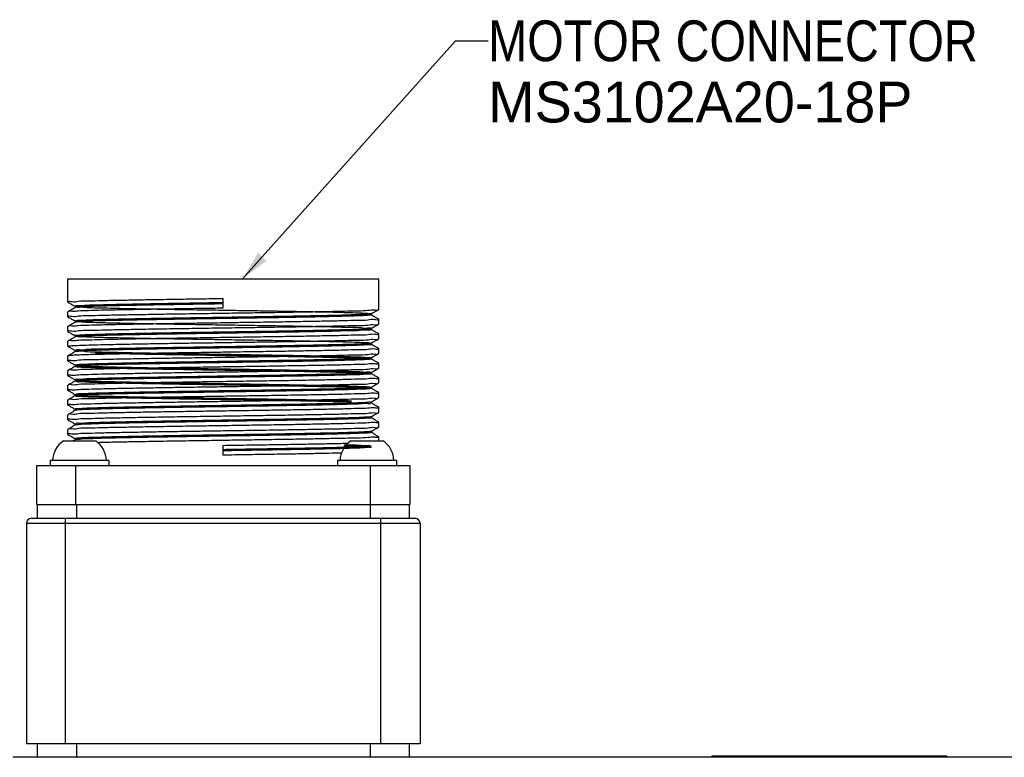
# Model space of a CAD drawing. Extents: x -75 to 555, y -102 to 343.
# Tile 12 of 24: x 169 to 229, y 234 to 279. Entities that reach past the tile are written whole.
import ezdxf
from ezdxf.enums import TextEntityAlignment as Align

# ---------------------------------------------------------------- set-up
doc = ezdxf.new("R2010")
doc.units = 0
doc.header["$LTSCALE"] = 23.1
doc.header["$MEASUREMENT"] = 0
doc.layers.get('0').update_dxf_attribs({"linetype": 'CONTINUOUS'})
doc.layers.add('8_ALL_NOTES_BALLOONS_SYMBOLS_GT', color=7, linetype='CONTINUOUS')
doc.styles.add('TEXTSTYLE_0', font='txt', dxfattribs={"width": 0.8})

msp = doc.modelspace()

# ---------------------------------------------------------------- linework, layer by layer
at = {"color": 7, "linetype": 'Continuous'}
for p, q in [((171.642018, 261.46114), (171.642018, 262.88614)), ((171.642129, 262.88614), (190.691906, 262.88614)), ((190.692018, 261.01114), (190.692018, 262.88614)), ((171.645247, 261.45741), (171.642018, 261.46114)), ((181.167018, 261.08614), (181.167018, 261.68614)), ((171.645247, 260.86487), (171.642018, 260.86114)), ((171.642018, 260.56114), (171.642018, 260.86114)), ((172.105603, 261.191528), (172.105828, 261.191401)), ((172.105769, 261.130846), (172.105603, 261.130751)), ((172.107597, 261.132048), (172.105769, 261.130846)), ((190.221782, 260.736022), (190.228221, 260.741409)), ((190.228432, 260.741528), (190.228221, 260.741409)), ((190.228329, 260.680811), (190.228432, 260.680752)), ((190.688788, 261.00741), (190.692018, 261.01114)), ((171.645247, 260.55741), (171.642018, 260.561152)), ((172.105603, 260.291528), (172.105814, 260.291409)), ((172.105707, 260.230811), (172.105603, 260.230752)), ((172.108045, 260.232381), (172.105707, 260.230811)), ((190.688788, 260.41487), (190.692018, 260.41114)), ((190.688788, 260.10741), (190.692018, 260.111136)), ((190.692018, 260.11114), (190.692018, 260.41114)), ((171.645247, 259.96487), (171.642018, 259.961152)), ((171.642018, 259.661139), (171.642018, 259.96114)), ((171.645247, 259.657409), (171.642018, 259.661128)), ((190.221782, 259.836021), (190.228221, 259.841408)), ((190.228432, 259.841528), (190.228221, 259.841408)), ((190.228329, 259.78081), (190.228432, 259.780751)), ((190.688788, 259.51487), (190.692018, 259.511136)), ((190.692018, 259.211139), (190.692018, 259.51114)), ((171.645247, 259.064869), (171.642018, 259.061128)), ((171.642018, 258.76114), (171.642018, 259.061139)), ((172.105603, 259.391528), (172.105824, 259.391402)), ((172.105753, 259.330836), (172.105603, 259.330751)), ((172.107718, 259.332136), (172.105753, 259.330836)), ((190.221782, 258.936021), (190.228221, 258.941408)), ((190.228432, 258.941528), (190.228221, 258.941408)), ((190.228329, 258.88081), (190.228432, 258.880751)), ((190.688788, 259.207409), (190.692018, 259.21114)), ((171.645247, 258.757409), (171.642018, 258.761138)), ((172.105603, 258.491528), (172.105814, 258.491408)), ((172.105706, 258.43081), (172.105603, 258.430751)), ((172.108045, 258.432381), (172.105706, 258.43081)), ((190.688788, 258.614869), (190.692018, 258.61114)), ((190.688788, 258.30741), (190.692018, 258.31114)), ((190.692018, 258.31114), (190.692018, 258.611139)), ((171.645247, 258.16487), (171.642018, 258.161138)), ((171.642018, 257.86114), (171.642018, 258.16114)), ((171.645247, 257.85741), (171.642018, 257.861147)), ((190.221782, 258.036022), (190.228222, 258.041409)), ((190.228432, 258.041528), (190.228222, 258.041409)), ((190.228329, 257.980811), (190.228432, 257.980752)), ((190.688788, 257.71487), (190.692018, 257.71114)), ((190.692018, 257.41114), (190.692018, 257.71114)), ((171.645247, 257.26487), (171.642018, 257.261147)), ((171.642018, 256.96114), (171.642018, 257.26114)), ((172.105603, 257.591528), (172.105827, 257.591401)), ((172.105763, 257.530843), (172.105603, 257.530752)), ((172.107637, 257.532078), (172.105763, 257.530843)), ((190.221782, 257.136022), (190.228221, 257.141408)), ((190.228432, 257.141528), (190.228221, 257.141408)), ((190.228329, 257.080811), (190.228432, 257.080751)), ((190.688788, 257.40741), (190.692018, 257.411149)), ((171.645247, 256.957409), (171.642018, 256.96113)), ((172.105603, 256.691528), (172.105814, 256.691408)), ((172.105707, 256.63081), (172.105603, 256.630751)), ((172.108045, 256.632381), (172.105707, 256.63081)), ((190.688788, 256.81487), (190.692018, 256.811149)), ((190.688788, 256.507409), (190.692018, 256.511133)), ((190.692018, 256.511139), (190.692018, 256.81114)), ((171.645247, 256.36487), (171.642018, 256.36113)), ((171.642018, 256.061139), (171.642018, 256.361139)), ((171.645247, 256.057409), (171.642018, 256.06114)), ((190.221782, 256.236021), (190.228221, 256.241408)), ((190.228432, 256.241528), (190.228221, 256.241408)), ((190.228329, 256.18081), (190.228432, 256.180751)), ((190.688788, 255.914869), (190.692018, 255.911133)), ((190.692018, 255.61114), (190.692018, 255.911139)), ((171.645247, 255.464869), (171.642018, 255.46114)), ((171.642018, 255.16114), (171.642018, 255.461139)), ((172.105603, 255.791528), (172.105823, 255.791403)), ((172.105747, 255.730833), (172.105603, 255.730751)), ((172.107758, 255.732166), (172.105747, 255.730833)), ((190.221782, 255.336022), (190.228222, 255.341408)), ((190.228432, 255.341528), (190.228222, 255.341408)), ((190.228329, 255.28081), (190.228432, 255.280751)), ((190.688788, 255.60741), (190.692018, 255.61114)), ((171.645247, 255.15741), (171.642018, 255.16114)), ((172.105603, 254.891528), (172.105814, 254.891409)), ((172.105706, 254.830811), (172.105603, 254.830752)), ((172.108045, 254.832381), (172.105706, 254.830811)), ((190.688788, 255.01487), (190.692018, 255.01114)), ((190.688788, 254.70741), (190.692018, 254.711151)), ((190.692018, 254.71114), (190.692018, 255.01114)), ((171.645247, 254.56487), (171.642018, 254.56114)), ((171.642018, 254.26114), (171.642018, 254.56114)), ((171.645247, 254.25741), (171.642018, 254.261143)), ((190.221782, 254.436022), (190.228221, 254.441409)), ((190.228432, 254.441528), (190.228221, 254.441409)), ((190.228329, 254.380811), (190.228432, 254.380752)), ((190.688788, 254.11487), (190.692018, 254.111151)), ((190.692018, 253.811139), (190.692018, 254.11114)), ((171.645247, 253.66487), (171.642018, 253.661143)), ((171.642018, 253.361139), (171.642018, 253.66114)), ((172.105603, 253.991528), (172.105826, 253.991402)), ((172.105758, 253.93084), (172.105603, 253.930751)), ((172.107678, 253.932107), (172.105758, 253.93084)), ((190.221782, 253.536021), (190.228221, 253.541408)), ((190.228432, 253.541528), (190.228221, 253.541408)), ((190.228329, 253.48081), (190.228432, 253.480751)), ((190.688788, 253.807409), (190.692018, 253.811127)), ((171.369096, 252.95614), (173.348939, 252.95614)), ((171.645247, 253.357409), (171.642018, 253.361139)), ((172.105603, 253.091528), (172.105814, 253.091408)), ((172.105707, 253.03081), (172.105603, 253.030751)), ((172.108045, 253.032381), (172.105707, 253.03081)), ((188.985096, 252.95614), (190.964939, 252.95614)), ((190.688788, 253.214869), (190.692018, 253.211127)), ((190.692018, 252.95614), (190.692018, 253.211139)), ((181.167018, 252.08614), (181.167018, 252.68614)), ((170.559018, 251.75614), (170.559018, 251.45614)), ((174.159018, 251.75614), (170.559018, 251.75614)), ((174.159018, 251.75614), (174.159018, 251.45614)), ((188.175018, 251.75614), (188.175018, 251.45614)), ((191.775018, 251.75614), (188.175018, 251.75614)), ((191.775018, 251.75614), (191.775018, 251.45614)), ((169.737018, 249.05614), (169.737018, 251.45614)), ((169.737018, 251.45614), (192.597018, 251.45614)), ((172.137018, 249.05614), (172.137018, 251.45614)), ((190.197018, 249.05614), (190.197018, 251.45614)), ((192.597018, 251.45614), (192.597018, 249.05614)), ((169.737018, 249.05614), (192.597018, 249.05614)), ((169.767018, 249.05614), (169.767018, 248.21614)), ((172.167018, 249.05614), (172.167018, 248.21614)), ((190.167018, 249.05614), (190.167018, 248.21614)), ((192.567018, 249.05614), (192.567018, 248.21614)), ((169.407018, 248.21614), (192.927018, 248.21614)), ((171.507018, 234.41614), (171.507018, 248.21614)), ((190.827018, 234.41614), (190.827018, 248.21614)), ((169.107018, 247.91614), (169.107018, 234.41614)), ((169.107018, 247.91614), (193.227018, 247.91614)), ((193.227018, 247.91614), (193.227018, 234.41614)), ((169.107018, 234.41614), (193.227018, 234.41614)), ((169.767018, 234.41614), (169.767018, 233.57614)), ((172.167018, 234.41614), (172.167018, 233.57614)), ((190.167018, 234.41614), (190.167018, 233.57614)), ((192.567018, 234.41614), (192.567018, 233.57614)), ((245.439018, 233.57614), (168.279018, 233.57614)), ((211.119018, 233.63614), (211.119018, 233.57614)), ((225.519018, 233.63614), (211.119018, 233.63614)), ((225.519018, 233.63614), (225.519018, 233.57614))]:
    msp.add_line(p, q, dxfattribs=at)
for centre, radius, start, end in [((172.208397, 251.712981), 1.5, 124.02717115, 178.35124136), ((172.509639, 251.712981), 1.5, 1.64875864, 55.97282885), ((189.824397, 251.712981), 1.5, 124.02717115, 178.35124136), ((190.125639, 251.712981), 1.5, 1.64875864, 55.97282885), ((169.407018, 247.91614), 0.3, 90, 180), ((192.927018, 247.91614), 0.3, 0, 90)]:
    msp.add_arc(centre, radius, start, end, dxfattribs=at)
for points in [[(171.645247, 261.45741), (171.78351, 261.377556), (171.970502, 261.269558), (172.105603, 261.191528)], [(171.667701, 261.462366), (171.667843, 261.47169), (171.878714, 261.493139), (172.295597, 261.514511), (172.909273, 261.535873), (173.714028, 261.557422), (174.690037, 261.579031), (175.803596, 261.600466), (177.03706, 261.621901), (178.360683, 261.643302), (179.748391, 261.664726), (181.167018, 261.68614)], [(181.167018, 261.420447), (179.796545, 261.398708), (178.45758, 261.376969), (177.180902, 261.35523), (175.995863, 261.333491), (174.929705, 261.311752), (174.006938, 261.290013), (173.248778, 261.268274), (172.672652, 261.246534), (172.291806, 261.224795), (172.114995, 261.203056), (172.116048, 261.201959)], [(181.167018, 261.420447), (179.796545, 261.398708), (178.45758, 261.376969), (177.180902, 261.35523), (175.995863, 261.333491), (174.929705, 261.311752), (174.006938, 261.290013), (173.248778, 261.268274), (172.672652, 261.246534), (172.291806, 261.224795), (172.114995, 261.203056), (172.146284, 261.181317), (172.384953, 261.159578), (172.825516, 261.137839), (173.457844, 261.1161), (174.267401, 261.094361), (175.235575, 261.072621), (176.340109, 261.050882), (177.55561, 261.029143), (178.854134, 261.007404), (180.205831, 260.985665), (181.579624, 260.963926), (182.943931, 260.942187), (184.267389, 260.920447), (185.519571, 260.898708), (186.671691, 260.876969), (187.697262, 260.85523), (188.572708, 260.833491), (189.277902, 260.811752), (189.796633, 260.790013), (190.116975, 260.768274), (190.231565, 260.746534), (190.137766, 260.724795), (189.837737, 260.703056), (189.338375, 260.681317), (188.651159, 260.659578), (187.791888, 260.637839), (186.780316, 260.6161), (185.639698, 260.594361), (184.396257, 260.572621), (183.078579, 260.550882), (181.716955, 260.529143), (180.342688, 260.507404), (178.987372, 260.485665), (177.682164, 260.463926), (176.457071, 260.442187), (175.340256, 260.420447), (174.357394, 260.398708), (173.53108, 260.376969), (172.88031, 260.35523), (172.420046, 260.333491), (172.160868, 260.311752), (172.108735, 260.290013), (172.264845, 260.268274), (172.625609, 260.246534), (173.182733, 260.224795), (173.92341, 260.203056), (174.830613, 260.181317), (175.883484, 260.159578), (177.05782, 260.137839), (178.326623, 260.1161), (179.660725, 260.094361), (181.029455, 260.072621), (182.401348, 260.050882), (183.744865, 260.029143), (185.029118, 260.007404), (186.224585, 259.985665), (187.303782, 259.963926), (188.2419, 259.942187), (189.017371, 259.920447), (189.612369, 259.898708), (190.013215, 259.876969), (190.210693, 259.85523), (190.200264, 259.833491), (189.982167, 259.811752), (189.561417, 259.790013), (188.947686, 259.768274), (188.155083, 259.746534), (187.20183, 259.724795), (186.109842, 259.703056), (184.904221, 259.681317), (183.612685, 259.659578), (182.264925, 259.637839), (180.891924, 259.6161), (179.525248, 259.594361), (178.196315, 259.572621), (176.935676, 259.550882), (175.772313, 259.529143), (174.732969, 259.507404), (173.84154, 259.485665), (173.118518, 259.463926), (172.580525, 259.442187), (172.239929, 259.420447), (172.104559, 259.398708), (172.17753, 259.376969), (172.457161, 259.35523), (172.937026, 259.333491), (173.606092, 259.311752), (174.448979, 259.290013), (175.446308, 259.268274), (176.575152, 259.246534), (177.80956, 259.224795), (179.121153, 259.203056), (180.479779, 259.181317), (181.854204, 259.159578), (183.212832, 259.137839), (184.524428, 259.1161), (185.758839, 259.094361), (186.887688, 259.072621), (187.885023, 259.050882), (188.727915, 259.029143), (189.396988, 259.007404), (189.876861, 258.985665), (190.1565, 258.963926), (190.229477, 258.942187), (190.094115, 258.920447), (189.753525, 258.898708), (189.215538, 258.876969), (188.492521, 258.85523), (187.601095, 258.833491), (186.561755, 258.811752), (185.398393, 258.790013), (184.137755, 258.768274), (182.808822, 258.746534), (181.442145, 258.724795), (180.069142, 258.703056), (178.721379, 258.681317), (177.42984, 258.659578), (176.224215, 258.637839), (175.132223, 258.6161), (174.178966, 258.594361), (173.386359, 258.572621), (172.772624, 258.550882), (172.351871, 258.529143), (172.133772, 258.507404), (172.123342, 258.485665), (172.320819, 258.463926), (172.721665, 258.442187), (173.316664, 258.420447)], [(181.167018, 261.351832), (179.796545, 261.330093), (178.45758, 261.308354), (177.180902, 261.286614), (175.995863, 261.264875), (174.929705, 261.243136), (174.006938, 261.221397), (173.248778, 261.199658), (172.672652, 261.177919), (172.291806, 261.15618), (172.114995, 261.134441)], [(172.105603, 261.130751), (171.974845, 261.05523), (171.787852, 260.947231), (171.645247, 260.86487)], [(181.167018, 261.08614), (179.748391, 261.064726), (178.360683, 261.043302), (177.03706, 261.021901), (175.803596, 261.000466), (174.690037, 260.979031), (173.714028, 260.957422), (172.909273, 260.935873), (172.295597, 260.914511), (171.878714, 260.893139), (171.667843, 260.87169), (171.667618, 260.865136)], [(171.668161, 260.560241), (171.669477, 260.572019), (171.882488, 260.593395), (172.301629, 260.61476), (172.920503, 260.636211), (173.721411, 260.657601), (174.690819, 260.679047), (175.802357, 260.700443), (177.035278, 260.721871), (178.358011, 260.74326), (179.747509, 260.764713), (181.167018, 260.78614)], [(172.105926, 261.191698), (172.104741, 261.19199), (172.11489, 261.182771), (172.11692, 261.142643), (172.104884, 261.130579)], [(190.231323, 260.748327), (190.231565, 260.746534), (190.137766, 260.724795), (189.837737, 260.703056), (189.338375, 260.681317), (188.651159, 260.659578), (187.791888, 260.637839), (186.780316, 260.6161), (185.639698, 260.594361), (184.396257, 260.572621), (183.078579, 260.550882), (181.716955, 260.529143), (180.342688, 260.507404), (178.987372, 260.485665), (177.682164, 260.463926), (176.457071, 260.442187), (175.340256, 260.420447), (174.357394, 260.398708), (173.53108, 260.376969), (172.88031, 260.35523), (172.420046, 260.333491), (172.160868, 260.311752), (172.108735, 260.290013), (172.107889, 260.289235)], [(172.113275, 261.136492), (172.114995, 261.134441)], [(190.228961, 260.681679), (190.231565, 260.677919), (190.137766, 260.65618), (189.837737, 260.634441), (189.338375, 260.612701), (188.651159, 260.590962), (187.791888, 260.569223), (186.780316, 260.547484), (185.639698, 260.525745), (184.396257, 260.504006), (183.078579, 260.482267), (181.716955, 260.460528), (180.342688, 260.438788), (178.987372, 260.417049), (177.682164, 260.39531), (176.457071, 260.373571), (175.340256, 260.351832), (174.357394, 260.330093), (173.53108, 260.308354), (172.88031, 260.286614), (172.420046, 260.264875), (172.160868, 260.243136), (172.121094, 260.228552)], [(181.167018, 260.78614), (182.584823, 260.807541), (183.97177, 260.828953), (185.29472, 260.850342), (186.527638, 260.871763), (187.636726, 260.8931), (188.606124, 260.914523), (189.415525, 260.936129), (190.036348, 260.957682), (190.454136, 260.97906), (190.665714, 261.000492), (190.66628, 261.007959)], [(190.227723, 260.68114), (190.216533, 260.693685), (190.219335, 260.733033), (190.222229, 260.735473)], [(190.231034, 260.748711), (190.231565, 260.746534), (190.227359, 260.743182)], [(190.228432, 260.741528), (190.363533, 260.819558), (190.550526, 260.927557), (190.688788, 261.00741)], [(190.688788, 260.41487), (190.546183, 260.497232), (190.35919, 260.60523), (190.228432, 260.680752)], [(190.231034, 260.748711), (190.231323, 260.748327)], [(171.645247, 260.55741), (171.78351, 260.477556), (171.970502, 260.369558), (172.105603, 260.291528)], [(172.105603, 260.230752), (171.974845, 260.15523), (171.787852, 260.047231), (171.645247, 259.96487)], [(181.167018, 260.18614), (179.747509, 260.164713), (178.358011, 260.14326), (177.035278, 260.121871), (175.802357, 260.100443), (174.690819, 260.079047), (173.721411, 260.057601), (172.920503, 260.036211), (172.301629, 260.01476), (171.882488, 259.993395), (171.669477, 259.972019), (171.66832, 259.963205)], [(172.105911, 260.291704), (172.104746, 260.291988), (172.1147, 260.283033), (172.117503, 260.243685), (172.104979, 260.230725)], [(172.121094, 260.228552), (172.110953, 260.223067)], [(190.666298, 260.410828), (190.665714, 260.400492), (190.454136, 260.37906), (190.036348, 260.357682), (189.415525, 260.336128), (188.606124, 260.314523), (187.636726, 260.2931), (186.527638, 260.271763), (185.29472, 260.250342), (183.97177, 260.228953), (182.584823, 260.207541), (181.167018, 260.18614)], [(181.167018, 259.886139), (182.588391, 259.907595), (183.984934, 259.92916), (185.309925, 259.950595), (186.537455, 259.971941), (187.647369, 259.993317), (188.61534, 260.014744), (189.415069, 260.036114), (190.033054, 260.057546), (190.451886, 260.078908), (190.664837, 260.100316), (190.666148, 260.109331)], [(190.228432, 259.841528), (190.363533, 259.919557), (190.550526, 260.027556), (190.688788, 260.10741)], [(171.645247, 259.657409), (171.78351, 259.577556), (171.970502, 259.469557), (172.105603, 259.391528)], [(171.667217, 259.665727), (171.666431, 259.671397), (171.876312, 259.692976), (172.291829, 259.714355), (172.91181, 259.735949), (173.724901, 259.757684), (174.703982, 259.779316), (175.814356, 259.800661), (177.045876, 259.822047), (178.366877, 259.843399), (179.751613, 259.864775), (181.167018, 259.886139)], [(190.200264, 259.833491), (189.982167, 259.811752), (189.561417, 259.790013), (188.947686, 259.768274), (188.155083, 259.746534), (187.20183, 259.724795), (186.109842, 259.703056), (184.904221, 259.681317), (183.612685, 259.659578), (182.264925, 259.637839), (180.891924, 259.6161), (179.525248, 259.594361), (178.196315, 259.572621), (176.935676, 259.550882), (175.772313, 259.529143), (174.732969, 259.507404), (173.84154, 259.485665), (173.118518, 259.463926), (172.580525, 259.442187), (172.239929, 259.420447), (172.104559, 259.398708), (172.108144, 259.396197)], [(190.210535, 259.786073), (190.200264, 259.764875), (189.982167, 259.743136), (189.561417, 259.721397), (188.947686, 259.699658), (188.155083, 259.677919), (187.20183, 259.65618), (186.109842, 259.634441), (184.904221, 259.612701), (183.612685, 259.590962), (182.264925, 259.569223), (180.891924, 259.547484), (179.525248, 259.525745), (178.196315, 259.504006), (176.935676, 259.482267), (175.772313, 259.460528), (174.732969, 259.438788), (173.84154, 259.417049), (173.118518, 259.39531), (172.580525, 259.373571), (172.239929, 259.351832), (172.104559, 259.330093), (172.112245, 259.325633)], [(190.666346, 259.512337), (190.664837, 259.500316), (190.451886, 259.478908), (190.033054, 259.457546), (189.415069, 259.436114), (188.61534, 259.414744), (187.647369, 259.393317), (186.537455, 259.371941), (185.309925, 259.350595), (183.984934, 259.32916), (182.588391, 259.307595), (181.167018, 259.286139)], [(190.208636, 259.849301), (190.200264, 259.833491)], [(190.227723, 259.78114), (190.216533, 259.793684), (190.219335, 259.833032), (190.222229, 259.835472)], [(190.688788, 259.51487), (190.546183, 259.597231), (190.35919, 259.70523), (190.228432, 259.780751)], [(172.105603, 259.330751), (171.974845, 259.25523), (171.787852, 259.147231), (171.645247, 259.064869)], [(171.647207, 258.766482), (171.786105, 258.786086), (172.107101, 258.806086), (172.603636, 258.826058), (173.266162, 258.846025), (174.085279, 258.866066), (175.04464, 258.886143), (176.118129, 258.906114), (177.293341, 258.926147), (178.540434, 258.946122), (179.841554, 258.966142), (181.167018, 258.986139)], [(181.167018, 259.286139), (179.751613, 259.264775), (178.366877, 259.243399), (177.045876, 259.222047), (175.814356, 259.200661), (174.703982, 259.179316), (173.724901, 259.157684), (172.91181, 259.135949), (172.291829, 259.114355), (171.876312, 259.092975), (171.666431, 259.071397), (171.666832, 259.068056)], [(172.105922, 259.391699), (172.104742, 259.391989), (172.114831, 259.382852), (172.117084, 259.342928), (172.104908, 259.330617)], [(172.104821, 259.329837), (172.112245, 259.325633)], [(190.220841, 258.933901), (190.094115, 258.920447), (189.753525, 258.898708), (189.215538, 258.876969), (188.492521, 258.85523), (187.601095, 258.833491), (186.561755, 258.811752), (185.398393, 258.790013), (184.137755, 258.768274), (182.808822, 258.746534), (181.442145, 258.724795), (180.069142, 258.703056), (178.721379, 258.681317), (177.866834, 258.667039)], [(190.225892, 258.876083), (190.229477, 258.873571), (190.094115, 258.851832), (189.753525, 258.830093), (189.215538, 258.808354), (188.492521, 258.786614), (187.601095, 258.764875), (186.561755, 258.743136), (185.398393, 258.721397), (184.137755, 258.699658), (182.808822, 258.677919), (181.442145, 258.65618), (180.069142, 258.634441), (178.721379, 258.612701), (177.867989, 258.598443)], [(181.167018, 258.986139), (182.578463, 259.007443), (183.972561, 259.028965), (185.309764, 259.050592), (186.545327, 259.072085), (187.656263, 259.0935), (188.633084, 259.115173), (189.440058, 259.136869), (190.052355, 259.158346), (190.462913, 259.179659), (190.668418, 259.201054), (190.668012, 259.204102)], [(190.227723, 258.881139), (190.216533, 258.893684), (190.219335, 258.933032), (190.222229, 258.935472)], [(190.223024, 258.934579), (190.220841, 258.933901)], [(190.228432, 258.941528), (190.363533, 259.019557), (190.550526, 259.127556), (190.688788, 259.207409)], [(190.688788, 258.614869), (190.546183, 258.697231), (190.35919, 258.80523), (190.228432, 258.880751)], [(171.645247, 258.757409), (171.78351, 258.677556), (171.970502, 258.569557), (172.105603, 258.491528)], [(172.105603, 258.430751), (171.974845, 258.35523), (171.787852, 258.247231), (171.645247, 258.16487)], [(181.167018, 258.386139), (179.841554, 258.366142), (178.540434, 258.346122), (177.293341, 258.326147), (176.118129, 258.306114), (175.04464, 258.286143), (174.085279, 258.266066), (173.266162, 258.246024), (172.603636, 258.226058), (172.107101, 258.206086), (171.786105, 258.186086), (171.64704, 258.166647)], [(173.316664, 258.420447), (174.092137, 258.398708), (175.030257, 258.376969), (176.109458, 258.35523), (177.304928, 258.333491), (178.589184, 258.311752), (179.932704, 258.290013), (181.304599, 258.268274), (182.673331, 258.246534), (184.007434, 258.224795), (185.276238, 258.203056), (186.450574, 258.181317), (187.503444, 258.159578), (188.410644, 258.137839), (189.151318, 258.1161), (189.708439, 258.094361), (190.069198, 258.072621), (190.225302, 258.050882), (190.173163, 258.029143), (189.913978, 258.007404), (189.453708, 257.985665), (188.802932, 257.963926), (187.976612, 257.942187), (186.993744, 257.920447), (185.876924, 257.898708), (184.651827, 257.876969), (183.346616, 257.85523), (181.991298, 257.833491), (180.617031, 257.811752), (179.255407, 257.790013), (177.93773, 257.768274), (176.694292, 257.746534), (175.553679, 257.724795), (174.542112, 257.703056), (173.682847, 257.681317), (172.995638, 257.659578), (172.496283, 257.637839), (172.196262, 257.6161), (172.102471, 257.594361), (172.217068, 257.572621), (172.537418, 257.550882), (173.056156, 257.529143), (173.761356, 257.507404), (174.636807, 257.485665), (175.662383, 257.463926), (176.814506, 257.442187), (178.06669, 257.420447), (179.390149, 257.398708), (180.754456, 257.376969), (182.128247, 257.35523), (183.479941, 257.333491), (184.778462, 257.311752), (185.993959, 257.290013), (187.098488, 257.268274), (188.066657, 257.246534), (188.876209, 257.224795), (189.508532, 257.203056), (189.94909, 257.181317), (190.187754, 257.159578), (190.219039, 257.137839), (190.042225, 257.1161), (189.661376, 257.094361), (189.085249, 257.072621), (188.327087, 257.050882), (187.404321, 257.029143), (186.338163, 257.007404), (185.153126, 256.985665), (183.87645, 256.963926), (182.537487, 256.942187), (181.167018, 256.920447), (179.796548, 256.898708), (178.457585, 256.876969), (177.18091, 256.85523), (175.995872, 256.833491), (174.929715, 256.811752), (174.006949, 256.790013), (173.248787, 256.768274), (172.672659, 256.746534), (172.291811, 256.724795), (172.114996, 256.703056), (172.146281, 256.681317), (172.384946, 256.659578), (172.825504, 256.637839), (173.457827, 256.6161), (174.267378, 256.594361), (175.235547, 256.572621), (176.340076, 256.550882), (177.555573, 256.529143), (178.854094, 256.507404), (180.205788, 256.485665), (181.57958, 256.463926), (182.943887, 256.442187), (184.267345, 256.420447), (185.519529, 256.398708), (186.671652, 256.376969), (187.697228, 256.35523), (188.572679, 256.333491), (189.27788, 256.311752), (189.796618, 256.290013), (190.116967, 256.268274), (190.231564, 256.246534), (190.137774, 256.224795), (189.837752, 256.203056), (189.338397, 256.181317), (188.651188, 256.159578), (187.791923, 256.137839), (186.780356, 256.1161), (185.639743, 256.094361), (184.396305, 256.072621), (183.078628, 256.050882), (181.717005, 256.029143), (180.342737, 256.007404), (178.987419, 255.985665), (177.682209, 255.963926), (176.457111, 255.942187), (175.340291, 255.920447), (174.357424, 255.898708), (173.531104, 255.876969), (172.880328, 255.85523), (172.420057, 255.833491), (172.160873, 255.811752), (172.108733, 255.790013), (172.264838, 255.768274), (172.625597, 255.746534), (173.182717, 255.724795), (173.923391, 255.703056), (174.830591, 255.681317), (175.883462, 255.659578), (177.057797, 255.637839), (178.326601, 255.6161), (179.660704, 255.594361), (181.029436, 255.572621), (182.401332, 255.550882), (183.744851, 255.529143), (185.029108, 255.507404), (186.224578, 255.485665), (187.303778, 255.463926), (188.241898, 255.442187), (189.017371, 255.420447)], [(173.316664, 258.351832), (174.092137, 258.330093), (175.030257, 258.308354), (176.109458, 258.286614), (177.304928, 258.264875), (178.589184, 258.243136), (179.932704, 258.221397), (181.304599, 258.199658), (182.673331, 258.177919), (184.007434, 258.15618), (185.276238, 258.134441), (186.450574, 258.112701), (187.503444, 258.090962), (188.410644, 258.069223), (189.151318, 258.047484), (189.708439, 258.025745), (190.069198, 258.004006), (190.225302, 257.982267), (190.173163, 257.960528), (189.913978, 257.938788), (189.453708, 257.917049), (188.802932, 257.89531), (187.976612, 257.873571), (186.993744, 257.851832), (185.876924, 257.830093), (184.651827, 257.808354), (183.346616, 257.786614), (181.991298, 257.764875), (180.617031, 257.743136), (179.255407, 257.721397), (177.93773, 257.699658), (176.694292, 257.677919), (175.553679, 257.65618), (174.542112, 257.634441), (173.682847, 257.612701), (172.995638, 257.590962), (172.496283, 257.569223), (172.196262, 257.547484), (172.102471, 257.525745), (172.217068, 257.504006), (172.537418, 257.482267), (173.056156, 257.460528), (173.761356, 257.438788), (174.636807, 257.417049), (175.662383, 257.39531), (176.814506, 257.373571), (178.06669, 257.351832), (179.390149, 257.330093), (180.754456, 257.308354), (182.128247, 257.286614), (183.479941, 257.264875), (184.778462, 257.243136), (185.993959, 257.221397), (187.098488, 257.199658), (188.066657, 257.177919), (188.876209, 257.15618), (189.508532, 257.134441), (189.94909, 257.112701), (190.187754, 257.090962), (190.219039, 257.069223), (190.042225, 257.047484), (189.661376, 257.025745), (189.085249, 257.004006), (188.327087, 256.982267), (187.404321, 256.960528), (186.338163, 256.938788), (185.153126, 256.917049), (183.87645, 256.89531), (182.537487, 256.873571), (181.167018, 256.851832), (179.796548, 256.830093), (178.457585, 256.808354), (177.18091, 256.786614), (175.995872, 256.764875), (174.929715, 256.743136), (174.006949, 256.721397), (173.248787, 256.699658), (172.672659, 256.677919), (172.291811, 256.65618), (172.114996, 256.634441), (172.146281, 256.612701), (172.384946, 256.590962), (172.825504, 256.569223), (173.457827, 256.547484), (174.267378, 256.525745), (175.235547, 256.504006), (176.340076, 256.482267), (177.555573, 256.460528), (178.854094, 256.438788), (180.205788, 256.417049), (181.57958, 256.39531), (182.943887, 256.373571), (184.267345, 256.351832), (185.519529, 256.330093), (186.671652, 256.308354), (187.697228, 256.286614), (188.572679, 256.264875), (189.27788, 256.243136), (189.796618, 256.221397), (190.116967, 256.199658), (190.231564, 256.177919), (190.137774, 256.15618), (189.837752, 256.134441), (189.338397, 256.112701), (188.651188, 256.090962), (187.791923, 256.069223), (186.780356, 256.047484), (185.639743, 256.025745), (184.396305, 256.004006), (183.078628, 255.982267), (181.717005, 255.960528), (180.342737, 255.938788), (178.987419, 255.917049), (177.682209, 255.89531), (176.457111, 255.873571), (175.340291, 255.851832), (174.357424, 255.830093), (173.531104, 255.808354), (172.880328, 255.786614), (172.420057, 255.764875), (172.160873, 255.743136), (172.108733, 255.721397), (172.264838, 255.699658), (172.625597, 255.677919), (173.182717, 255.65618), (173.923391, 255.634441), (174.830591, 255.612701), (175.883462, 255.590962), (177.057797, 255.569223), (178.326601, 255.547484), (179.660704, 255.525745), (181.029436, 255.504006), (182.401332, 255.482267), (183.744851, 255.460528), (185.029108, 255.438788), (186.224578, 255.417049), (187.303778, 255.39531), (188.241898, 255.373571), (189.017371, 255.351832)], [(172.105911, 258.491704), (172.104746, 258.491988), (172.1147, 258.483032), (172.117503, 258.443684), (172.104979, 258.430725)], [(177.866834, 258.667039), (177.42984, 258.659578), (176.224215, 258.637839), (175.132223, 258.6161), (174.178966, 258.594361), (173.386359, 258.572621), (172.772624, 258.550882), (172.351871, 258.529143), (172.133772, 258.507404), (172.1235, 258.486207)], [(172.133772, 258.438788), (172.125371, 258.422909)], [(177.867989, 258.598443), (177.42984, 258.590962), (176.224215, 258.569223), (175.132223, 258.547484), (174.178966, 258.525745), (173.386359, 258.504006), (172.772624, 258.482267), (172.351871, 258.460528), (172.133772, 258.438788)], [(190.667607, 258.606388), (190.668418, 258.601054), (190.462913, 258.579659), (190.052355, 258.558346), (189.440058, 258.536869), (188.633084, 258.515173), (187.656263, 258.4935), (186.545327, 258.472085), (185.309764, 258.450592), (183.972561, 258.428965), (182.578463, 258.407443), (181.167018, 258.386139)], [(184.947527, 258.144636), (185.288164, 258.150232), (186.519675, 258.171619), (187.629219, 258.192946), (188.596235, 258.214285), (189.400552, 258.235679), (190.022604, 258.257118), (190.445094, 258.278453), (190.662467, 258.299854), (190.667021, 258.312976)], [(190.228432, 258.041528), (190.363533, 258.119558), (190.550526, 258.227557), (190.688788, 258.30741)], [(171.645247, 257.85741), (171.78351, 257.777557), (171.970502, 257.669558), (172.105603, 257.591528)], [(171.66813, 257.858292), (171.670942, 257.872306), (171.888758, 257.893814), (172.310291, 257.915115), (172.930497, 257.936511), (173.731515, 257.957844), (174.700001, 257.979236), (175.809673, 258.000576), (177.043654, 258.022011), (178.372246, 258.043484), (179.7542, 258.064815), (181.167018, 258.08614)], [(190.226147, 257.983044), (190.225302, 257.982267), (190.173163, 257.960528), (189.913978, 257.938788), (189.453708, 257.917049), (188.802932, 257.89531), (187.976612, 257.873571), (186.993744, 257.851832), (185.876924, 257.830093), (184.651827, 257.808354), (183.346616, 257.786614), (181.991298, 257.764875), (180.617031, 257.743136), (179.255407, 257.721397), (177.93773, 257.699658), (176.694292, 257.677919), (175.553679, 257.65618), (174.542112, 257.634441), (173.682847, 257.612701), (172.995638, 257.590962), (172.496283, 257.569223), (172.196262, 257.547484), (172.102471, 257.525745), (172.102705, 257.523963)], [(181.167018, 258.08614), (182.582426, 258.107504), (183.96716, 258.128881)], [(190.66777, 257.7162), (190.662467, 257.699854), (190.445094, 257.678453), (190.022604, 257.657118), (189.400552, 257.635679), (188.596235, 257.614285), (187.629219, 257.592946), (186.519675, 257.571618), (185.288164, 257.550232), (183.96716, 257.528881), (182.582426, 257.507504), (181.167018, 257.48614)], [(183.96716, 258.128881), (183.987776, 258.129206)], [(183.987776, 258.129206), (184.947527, 258.144636)], [(190.227723, 257.98114), (190.216533, 257.993685), (190.219335, 258.033033), (190.222229, 258.035473)], [(190.223003, 258.049158), (190.217675, 258.046045)], [(190.688788, 257.71487), (190.546183, 257.797232), (190.35919, 257.90523), (190.228432, 257.980752)], [(172.105603, 257.530752), (171.974845, 257.45523), (171.787852, 257.347232), (171.645247, 257.26487)], [(171.667317, 256.964513), (171.66674, 256.971462), (171.876121, 256.992963), (172.291272, 257.014332), (172.9053, 257.035753), (173.701269, 257.057114), (174.665603, 257.078529), (175.772257, 257.099894), (177.00053, 257.12129), (178.338033, 257.142945), (179.742992, 257.164644), (181.167018, 257.18614)], [(181.167018, 257.48614), (179.7542, 257.464815), (178.372246, 257.443484), (177.043654, 257.422011), (175.809673, 257.400576), (174.700001, 257.379236), (173.731515, 257.357844), (172.930497, 257.336511), (172.310291, 257.315115), (171.888758, 257.293814), (171.670942, 257.272306), (171.668532, 257.261397)], [(190.219039, 257.137839), (190.042225, 257.1161), (189.661376, 257.094361), (189.085249, 257.072621), (188.327087, 257.050882), (187.404321, 257.029143), (186.338163, 257.007404), (185.153126, 256.985665), (183.87645, 256.963926), (182.537487, 256.942187), (181.167018, 256.920447), (179.796548, 256.898708), (178.457585, 256.876969), (177.18091, 256.85523), (175.995872, 256.833491), (174.929715, 256.811752), (174.006949, 256.790013), (173.248787, 256.768274), (172.672659, 256.746534), (172.291811, 256.724795), (172.114996, 256.703056), (172.116049, 256.701959)], [(172.105925, 257.591699), (172.104742, 257.59199), (172.11487, 257.582799), (172.116975, 257.542739), (172.104892, 257.530592)], [(172.106629, 257.529073), (172.102471, 257.525745), (172.102705, 257.523963)], [(190.217986, 257.07032), (190.219039, 257.069223), (190.042225, 257.047484), (189.661376, 257.025745), (189.085249, 257.004006), (188.327087, 256.982267), (187.404321, 256.960528), (186.338163, 256.938788), (185.153126, 256.917049), (183.87645, 256.89531), (182.537487, 256.873571), (181.167018, 256.851832), (179.796548, 256.830093), (178.457585, 256.808354), (177.18091, 256.786614), (175.995872, 256.764875), (174.929715, 256.743136), (174.006949, 256.721397), (173.248787, 256.699658), (172.672659, 256.677919), (172.291811, 256.65618), (172.114996, 256.634441)], [(181.167018, 257.18614), (182.591054, 257.207635), (183.995815, 257.229331), (185.332935, 257.25098), (186.560958, 257.27237), (187.667753, 257.293736), (188.632228, 257.315153), (189.428333, 257.336514), (190.042493, 257.357936), (190.457758, 257.379306), (190.667234, 257.400805), (190.666968, 257.40537)], [(190.227723, 257.08114), (190.216533, 257.093685), (190.219335, 257.133032), (190.222229, 257.135473)], [(190.219039, 257.137839), (190.220756, 257.135791)], [(190.228432, 257.141528), (190.363533, 257.219558), (190.550526, 257.327556), (190.688788, 257.40741)], [(190.688788, 256.81487), (190.546183, 256.897231), (190.35919, 257.00523), (190.228432, 257.080751)], [(171.645247, 256.957409), (171.78351, 256.877556), (171.970502, 256.769557), (172.105603, 256.691528)], [(172.105603, 256.630751), (171.974845, 256.55523), (171.787852, 256.447231), (171.645247, 256.36487)], [(181.167018, 256.58614), (179.742992, 256.564644), (178.338033, 256.542945), (177.00053, 256.52129), (175.772257, 256.499894), (174.665603, 256.478529), (173.701269, 256.457114), (172.9053, 256.435753), (172.291272, 256.414332), (171.876121, 256.392963), (171.66674, 256.371462), (171.667025, 256.367017)], [(172.105911, 256.691704), (172.104746, 256.691987), (172.1147, 256.683032), (172.117503, 256.643684), (172.104979, 256.630725)], [(172.113273, 256.636498), (172.114996, 256.634441)], [(190.666687, 256.807891), (190.667234, 256.800805), (190.457758, 256.779306), (190.042493, 256.757936), (189.428333, 256.736514), (188.632228, 256.715153), (187.667753, 256.693736), (186.560958, 256.67237), (185.332935, 256.65098), (183.995815, 256.629331), (182.591054, 256.607635), (181.167018, 256.58614)], [(181.167018, 256.286139), (182.579724, 256.307463), (183.961795, 256.328796), (185.290648, 256.350273), (186.52467, 256.371709), (187.634284, 256.393049), (188.602712, 256.41444), (189.403678, 256.435772), (190.023834, 256.457168), (190.445349, 256.47847), (190.663165, 256.499987), (190.665469, 256.510752)], [(190.228432, 256.241528), (190.363533, 256.319557), (190.550526, 256.427556), (190.688788, 256.507409)], [(171.645247, 256.057409), (171.78351, 255.977556), (171.970502, 255.869557), (172.105603, 255.791528)], [(171.666248, 256.056051), (171.67159, 256.072429), (171.889003, 256.09383), (172.311526, 256.115165), (172.933535, 256.136601), (173.737636, 256.157991), (174.704768, 256.179332), (175.814358, 256.200661), (177.045873, 256.222047), (178.366876, 256.243399), (179.751612, 256.264775), (181.167018, 256.286139)], [(190.231323, 256.248328), (190.231564, 256.246534), (190.137774, 256.224795), (189.837752, 256.203056), (189.338397, 256.181317), (188.651188, 256.159578), (187.791923, 256.137839), (186.780356, 256.1161), (185.639743, 256.094361), (184.396305, 256.072621), (183.078628, 256.050882), (181.717005, 256.029143), (180.342737, 256.007404), (178.987419, 255.985665), (177.682209, 255.963926), (176.457111, 255.942187), (175.340291, 255.920447), (174.357424, 255.898708), (173.531104, 255.876969), (172.880328, 255.85523), (172.420057, 255.833491), (172.160873, 255.811752), (172.108733, 255.790013), (172.107888, 255.789235)], [(190.665852, 255.913848), (190.663165, 255.899987), (190.445349, 255.87847), (190.023834, 255.857168), (189.403678, 255.835772), (188.602712, 255.81444), (187.634284, 255.793049), (186.52467, 255.771708), (185.290648, 255.750273), (183.961795, 255.728795), (182.579724, 255.707463), (181.167018, 255.686139)], [(190.227723, 256.181139), (190.216533, 256.193684), (190.219335, 256.233032), (190.222229, 256.235472)], [(190.231033, 256.248712), (190.231564, 256.246534), (190.227358, 256.243182)], [(190.688788, 255.914869), (190.546183, 255.997231), (190.35919, 256.10523), (190.228432, 256.180751)], [(190.231033, 256.248712), (190.231323, 256.248328)], [(172.105603, 255.730751), (171.974845, 255.65523), (171.787852, 255.547231), (171.645247, 255.464869)], [(171.666435, 255.165876), (171.665626, 255.171227), (171.87114, 255.192621), (172.281706, 255.213935), (172.894321, 255.235421), (173.701641, 255.257123), (174.678707, 255.278799), (175.78975, 255.300214), (177.025296, 255.321704), (178.362237, 255.343326), (179.755787, 255.364839), (181.167018, 255.38614)], [(181.167018, 255.686139), (179.751612, 255.664775), (178.366876, 255.643399), (177.045873, 255.622047), (175.814358, 255.600661), (174.704768, 255.579332), (173.737636, 255.557991), (172.933535, 255.536601), (172.311526, 255.515165), (171.889003, 255.49383), (171.67159, 255.472429), (171.667002, 255.459276)], [(190.200263, 255.333491), (189.982164, 255.311752), (189.561411, 255.290013), (188.947677, 255.268274), (188.15507, 255.246534), (187.201813, 255.224795), (186.10982, 255.203056), (184.904196, 255.181317), (183.612656, 255.159578), (182.264893, 255.137839), (180.891891, 255.1161), (179.525213, 255.094361), (178.19628, 255.072621), (176.935642, 255.050882), (175.772281, 255.029143), (174.73294, 255.007404), (173.841515, 254.985665), (173.118498, 254.963926), (172.58051, 254.942187), (172.23992, 254.920447), (172.104558, 254.898708), (172.108144, 254.896196)], [(172.10592, 255.7917), (172.104742, 255.791989), (172.114813, 255.782877), (172.117137, 255.743022), (172.104916, 255.73063)], [(190.210536, 255.286072), (190.200263, 255.264875), (189.982164, 255.243136), (189.561411, 255.221397), (188.947677, 255.199658), (188.15507, 255.177919), (187.201813, 255.15618), (186.10982, 255.134441), (184.904196, 255.112701), (183.612656, 255.090962), (182.264893, 255.069223), (180.891891, 255.047484), (179.525213, 255.025745), (178.19628, 255.004006), (176.935642, 254.982267), (175.772281, 254.960528), (174.73294, 254.938788), (173.841515, 254.917049), (173.118498, 254.89531), (172.58051, 254.873571), (172.23992, 254.851832), (172.113311, 254.838412)], [(181.167018, 255.38614), (182.586679, 255.407569), (183.975321, 255.429009), (185.299796, 255.450426), (186.533837, 255.471876), (187.64648, 255.4933), (188.618323, 255.514817), (189.418658, 255.536223), (190.03542, 255.557644), (190.453803, 255.579037), (190.665762, 255.600502), (190.666242, 255.607767)], [(190.208637, 255.349302), (190.200263, 255.333491)], [(190.227723, 255.28114), (190.216533, 255.293685), (190.219335, 255.333032), (190.222229, 255.335473)], [(190.228432, 255.341528), (190.363533, 255.419558), (190.550526, 255.527556), (190.688788, 255.60741)], [(190.688788, 255.01487), (190.546183, 255.097231), (190.35919, 255.20523), (190.228432, 255.280751)], [(171.645247, 255.15741), (171.78351, 255.077557), (171.970502, 254.969558), (172.105603, 254.891528)], [(172.105603, 254.830752), (171.974845, 254.75523), (171.787852, 254.647232), (171.645247, 254.56487)], [(181.167018, 254.78614), (179.755787, 254.764839), (178.362237, 254.743326), (177.025296, 254.721704), (175.78975, 254.700214), (174.678707, 254.678799), (173.701641, 254.657123), (172.894321, 254.635421), (172.281706, 254.613935), (171.87114, 254.592621), (171.665626, 254.571227), (171.666032, 254.568164)], [(172.105911, 254.891704), (172.104746, 254.891988), (172.1147, 254.883033), (172.117503, 254.843685), (172.104979, 254.830726)], [(172.113311, 254.838412), (172.104558, 254.830093), (172.104806, 254.82985)], [(190.666235, 255.010612), (190.665762, 255.000502), (190.453803, 254.979037), (190.03542, 254.957644), (189.418658, 254.936223), (188.618323, 254.914817), (187.64648, 254.8933), (186.533837, 254.871876), (185.299796, 254.850426), (183.975321, 254.829009), (182.586679, 254.807569), (181.167018, 254.78614)], [(181.167018, 254.48614), (182.582415, 254.507504), (183.967139, 254.52888), (185.288134, 254.550232), (186.519649, 254.571618), (187.630308, 254.592968), (188.609709, 254.614609), (189.422849, 254.636349), (190.042694, 254.657945), (190.458013, 254.679324), (190.667686, 254.700899), (190.66728, 254.704139)], [(190.228432, 254.441528), (190.363533, 254.519558), (190.550526, 254.627557), (190.688788, 254.70741)], [(171.645247, 254.25741), (171.78351, 254.177556), (171.970502, 254.069557), (172.105603, 253.991528)], [(171.667701, 254.260079), (171.669115, 254.271947), (171.881952, 254.293358), (172.300678, 254.314721), (172.918562, 254.336153), (173.718205, 254.357523), (174.686104, 254.37895), (175.795956, 254.400327), (177.023337, 254.421672), (178.348721, 254.443113), (179.745554, 254.464683), (181.167018, 254.48614)], [(190.221905, 254.446597), (190.229476, 254.442187), (190.094107, 254.420447), (189.753511, 254.398708), (189.215518, 254.376969), (188.492495, 254.35523), (187.601066, 254.333491), (186.561723, 254.311752), (185.398359, 254.290013), (184.13772, 254.268274), (182.808787, 254.246534), (181.442111, 254.224795), (180.069111, 254.203056), (178.721351, 254.181317), (177.429814, 254.159578), (176.224194, 254.137839), (175.132205, 254.1161), (174.178952, 254.094361), (173.386349, 254.072621), (172.772618, 254.050882), (172.351868, 254.029143), (172.133772, 254.007404), (172.1235, 253.986207)], [(190.225891, 254.376083), (190.229476, 254.373571), (190.094107, 254.351832), (189.753511, 254.330093), (189.215518, 254.308354), (188.492495, 254.286614), (187.601066, 254.264875), (186.561723, 254.243136), (185.398359, 254.221397), (184.13772, 254.199658), (182.808787, 254.177919), (181.442111, 254.15618), (180.069111, 254.134441), (178.721351, 254.112701), (177.429814, 254.090962), (176.224194, 254.069223), (175.132205, 254.047484), (174.178952, 254.025745), (173.386349, 254.004006), (172.772618, 253.982267), (172.351868, 253.960528), (172.133772, 253.938788)], [(190.666887, 254.106452), (190.667686, 254.100899), (190.458013, 254.079324), (190.042694, 254.057945), (189.422849, 254.036349), (188.609709, 254.014609), (187.630308, 253.992968), (186.519649, 253.971618), (185.288134, 253.950232), (183.967139, 253.92888), (182.582415, 253.907504), (181.167018, 253.88614)], [(190.227723, 254.38114), (190.216533, 254.393685), (190.219335, 254.433033), (190.222229, 254.435473)], [(190.221905, 254.446597), (190.223682, 254.445806)], [(190.223682, 254.445806), (190.229195, 254.44246)], [(190.688788, 254.11487), (190.546183, 254.197232), (190.35919, 254.30523), (190.228432, 254.380752)], [(172.105603, 253.930751), (171.974845, 253.85523), (171.787852, 253.747231), (171.645247, 253.66487)], [(171.667741, 253.361334), (171.668388, 253.3718), (171.880117, 253.393234), (172.298044, 253.414612), (172.918927, 253.436163), (173.728194, 253.457764), (174.697327, 253.47918), (175.806447, 253.500517), (177.039364, 253.521939), (178.362297, 253.543327), (179.749232, 253.564739), (181.167018, 253.586139)], [(181.167018, 253.88614), (179.745554, 253.864683), (178.348721, 253.843113), (177.023337, 253.821671), (175.795956, 253.800327), (174.686104, 253.77895), (173.718205, 253.757523), (172.918562, 253.736153), (172.300678, 253.714721), (171.881952, 253.693358), (171.669115, 253.671947), (171.667882, 253.663073)], [(190.213047, 253.543776), (190.173167, 253.529143), (189.913989, 253.507404), (189.453725, 253.485665), (188.802956, 253.463926), (187.976642, 253.442187), (186.993779, 253.420447), (185.876964, 253.398708), (184.651871, 253.376969), (183.346664, 253.35523), (181.991348, 253.333491), (180.617081, 253.311752), (179.255457, 253.290013), (177.937778, 253.268274), (176.694337, 253.246534), (175.55372, 253.224795), (174.542148, 253.203056), (173.682877, 253.181317), (172.995661, 253.159578), (172.496298, 253.137839), (172.196269, 253.1161), (172.102471, 253.094361), (172.105074, 253.0906)], [(190.226146, 253.483044), (190.225301, 253.482267), (190.173167, 253.460528), (189.913989, 253.438788), (189.453725, 253.417049), (188.802956, 253.39531), (187.976642, 253.373571), (186.993779, 253.351832), (185.876964, 253.330093), (184.651871, 253.308354), (183.346664, 253.286614), (181.991348, 253.264875), (180.617081, 253.243136), (179.255457, 253.221397), (177.937778, 253.199658), (176.694337, 253.177919), (175.55372, 253.15618), (174.542148, 253.134441), (173.682877, 253.112701), (172.995661, 253.090962), (172.496298, 253.069223), (172.196269, 253.047484), (172.102471, 253.025745), (172.102703, 253.023967)], [(172.105923, 253.991699), (172.104742, 253.99199), (172.11485, 253.982826), (172.11703, 253.942834), (172.1049, 253.930605)], [(172.133772, 253.938788), (172.125385, 253.922942)], [(181.167018, 253.586139), (182.586389, 253.607564), (183.975584, 253.629013), (185.298427, 253.650403), (186.531441, 253.671832), (187.642974, 253.693227), (188.612388, 253.714673), (189.41332, 253.736062), (190.032232, 253.757512), (190.451422, 253.778876), (190.664524, 253.800253), (190.665701, 253.80911)], [(190.227723, 253.481139), (190.216533, 253.493684), (190.219335, 253.533032), (190.222229, 253.535472)], [(190.217674, 253.546045), (190.213047, 253.543776)], [(190.223002, 253.549158), (190.217674, 253.546045)], [(190.228432, 253.541528), (190.363533, 253.619557), (190.550526, 253.727556), (190.688788, 253.807409)], [(190.688788, 253.214869), (190.546183, 253.297231), (190.35919, 253.40523), (190.228432, 253.480751)], [(171.645247, 253.357409), (171.78351, 253.277556), (171.970502, 253.169557), (172.105603, 253.091528)], [(172.083349, 253.017897), (171.976421, 252.95614)], [(172.105603, 253.030751), (172.083349, 253.017897)], [(172.105911, 253.091703), (172.104746, 253.091987), (172.1147, 253.083032), (172.117503, 253.043684), (172.104979, 253.030725)], [(172.106574, 253.029047), (172.102471, 253.025745), (172.102703, 253.023967)], [(181.167018, 252.986139), (179.749232, 252.964739), (178.362297, 252.943327), (177.039364, 252.921938), (175.806447, 252.900517), (174.697327, 252.87918), (173.728194, 252.857763), (173.476753, 252.849089)], [(190.665864, 253.212077), (190.664524, 253.200253), (190.451422, 253.178876), (190.032232, 253.157512), (189.41332, 253.136061), (188.612388, 253.114673), (187.642974, 253.093227), (186.531441, 253.071832), (185.298427, 253.050403), (183.975584, 253.029013), (182.586389, 253.007564), (181.167018, 252.986139)], [(181.167018, 252.68614), (182.585692, 252.707554), (183.973442, 252.728979), (185.297094, 252.750381), (186.530596, 252.771817), (187.644127, 252.793251), (188.619994, 252.814857), (188.819829, 252.82173)], [(188.590085, 252.731224), (188.876191, 252.724795), (189.508519, 252.703056), (189.949082, 252.681317), (190.187752, 252.659578), (190.219041, 252.637839), (190.04223, 252.6161), (189.661384, 252.594361), (189.085258, 252.572621), (188.327097, 252.550882), (187.404331, 252.529143), (186.338173, 252.507404), (185.153133, 252.485665), (183.876456, 252.463926), (182.53749, 252.442187), (181.167018, 252.420447)], [(188.551589, 252.663657), (188.876191, 252.65618), (189.508519, 252.634441), (189.949082, 252.612701), (190.187752, 252.590962), (190.219041, 252.569223), (190.04223, 252.547484), (189.661384, 252.525745), (189.085258, 252.504006), (188.327097, 252.482267), (187.404331, 252.460528), (186.338173, 252.438788), (185.153133, 252.417049), (183.876456, 252.39531), (182.53749, 252.373571), (181.167018, 252.351832)], [(188.415887, 252.208927), (187.644127, 252.193251), (186.530596, 252.171817), (185.297094, 252.150381), (183.973442, 252.128979), (182.585692, 252.107554), (181.167018, 252.08614)]]:
    msp.add_spline(points, degree=3, dxfattribs=at)
at = {"layer": '8_ALL_NOTES_BALLOONS_SYMBOLS_GT', "color": 7, "linetype": 'Continuous'}
for p, q in [((182.356045, 262.88614), (195.404124, 277.46667)), ((195.404124, 277.46667), (197.404124, 277.46667))]:
    msp.add_line(p, q, dxfattribs=at)
msp.add_solid([(182.356045, 262.88614), (183.295581, 264.460868), (183.817209, 263.994066)], dxfattribs=at)

# ---------------------------------------------------------------- texts
at = {"layer": '8_ALL_NOTES_BALLOONS_SYMBOLS_GT', "color": 7, "linetype": 'Continuous', "style": 'TEXTSTYLE_0'}
for s, width, p, p2 in [('MOTOR CONNECTOR', 0.818182, (197.404124, 276.21667), (227.404124, 276.21667)), ('MS3102A20-18P', 0.891429, (197.404124, 272.46667), (223.404124, 272.46667))]:
    msp.add_text(s, height=2.5, dxfattribs=dict(at, width=width)).set_placement(p, p2, align=Align.FIT)

doc.saveas('drawing.dxf')
